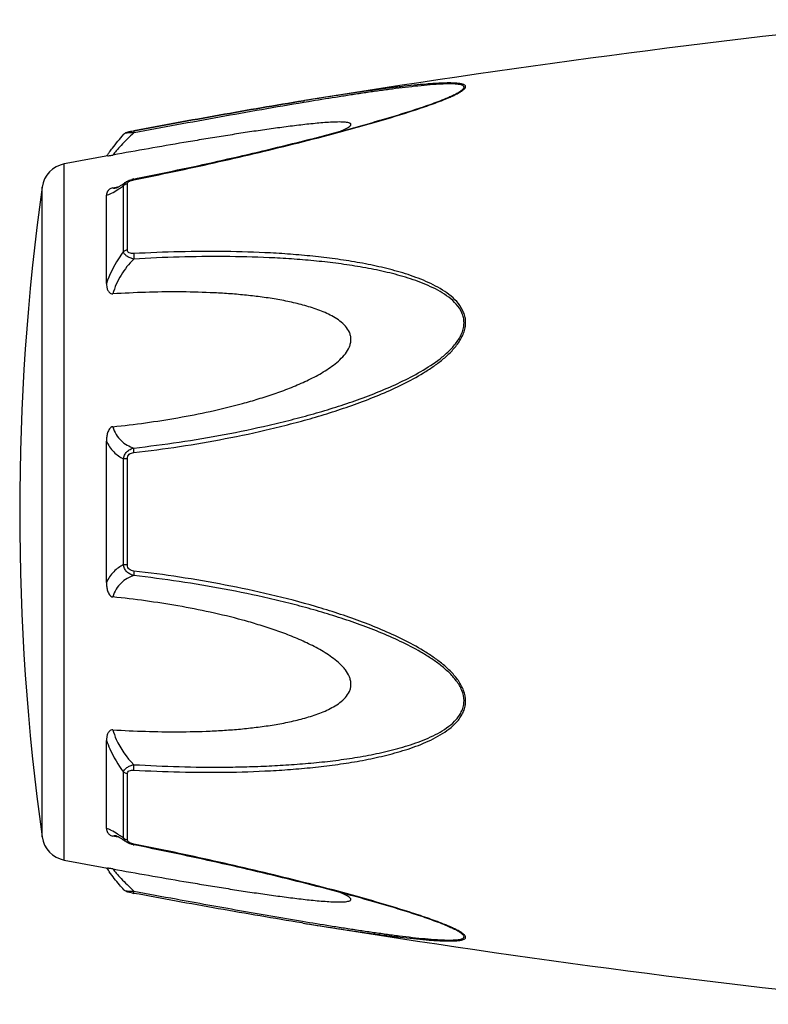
# Model space of a CAD drawing. Header units: millimetres. Extents: x -727 to 69715, y -15705 to 98123.
# Tile 133 of 256: x 36613 to 36649, y -15012 to -14966. Entities that reach past the tile are written whole.
import ezdxf

# ---------------------------------------------------------------- set-up
doc = ezdxf.new("R2010")
doc.units = ezdxf.units.MM

msp = doc.modelspace()

# ---------------------------------------------------------------- linework, layer by layer
at = {"color": 0, "linetype": 'Continuous'}
for p, q in [((36626.871, -14969.517), (36626.842, -14969.522)), ((36626.842, -14969.522), (36626.871, -14969.517)), ((36627.065, -14969.569), (36626.855, -14969.603)), ((36626.89, -14969.514), (36626.871, -14969.517)), ((36633.6, -14969.404), (36633.602, -14969.403)), ((36618.308, -14971.111), (36618.308, -14971.111)), ((36618.767, -14970.943), (36618.784, -14970.94)), ((36618.804, -14971.041), (36618.786, -14971.044)), ((36615.486, -15005.526), (36615.486, -14972.517)), ((36618.302, -14976.67), (36618.302, -14973.547)), ((36618.421, -14973.371), (36618.428, -14973.366)), ((36618.428, -14973.366), (36618.429, -14973.365)), ((36618.48, -14976.599), (36618.48, -14973.457)), ((36618.78, -14973.231), (36618.955, -14973.196)), ((36614.437, -15004.427), (36614.437, -14973.616)), ((36617.486, -14978.181), (36617.486, -14973.997)), ((36617.794, -14973.647), (36617.944, -14973.619)), ((36617.944, -14973.619), (36618.073, -14973.594)), ((36617.955, -14973.655), (36617.955, -14973.654)), ((36617.486, -14992.369), (36617.486, -14985.657)), ((36618.302, -14991.518), (36618.302, -14986.506)), ((36618.48, -14991.532), (36618.48, -14986.492)), ((36617.486, -15004.037), (36617.486, -14999.849)), ((36618.302, -15004.486), (36618.302, -15001.359)), ((36618.48, -15004.576), (36618.48, -15001.43)), ((36617.949, -15004.417), (36617.794, -15004.388)), ((36618.076, -15004.442), (36617.949, -15004.417)), ((36617.956, -15004.38), (36617.956, -15004.38)), ((36618.429, -15004.668), (36618.421, -15004.662)), ((36618.43, -15004.668), (36618.429, -15004.668)), ((36618.971, -15004.841), (36618.78, -15004.803)), ((36626.814, -15008.516), (36626.766, -15008.509)), ((36633.579, -15008.623), (36633.577, -15008.623))]:
    msp.add_line(p, q, dxfattribs=at)
for centre, radius, start, end in [((36706.96, -15463.061), 500, 95.86353, 99.2151), ((36630.142, -14961.023), 9.088, 292.5987, 293.6391), ((36629.166, -14958.671), 11.634, 291.7214, 292.5819), ((36706.96, -15463.061), 499, 100.32224, 100.56288), ((36624.694, -14977.206), 8.803, 144.3884, 144.9605), ((36625.749, -14977.961), 10.1, 143.5801, 144.3916), ((36615.725, -14973.795), 1.3, 100.5629, 172.094), ((36619.057, -14974.626), 1.423, 101.209, 104.7713), ((36725.373, -14989.021), 112, 172.09404, 187.90596), ((36617.848, -14973.101), 0.564, 280.0673, 280.9293), ((36614.7, -14968.583), 6.132, 302.8759, 303.8307), ((36614.447, -15009.856), 6.609, 55.991, 57.3511), ((36612.654, -15012.501), 9.805, 54.8309, 55.9509), ((36615.725, -15004.248), 1.3, 187.906, 259.4371), ((36618.565, -15004.576), 0.085, 180.0437, 189.0843), ((36619.078, -15003.305), 1.527, 257.9795, 258.733), ((36706.96, -14514.982), 499, 259.43712, 259.67709), ((36624.38, -15001.066), 8.414, 214.9878, 215.2793), ((36625.661, -15000.154), 9.986, 215.3091, 216.3792), ((36620.259, -14999.11), 8.129, 259.0591, 259.5501), ((36706.96, -14514.982), 500, 260.77609, 264.13647), ((36629.106, -15019.507), 11.789, 67.6569, 68.2206), ((36630.066, -15017.186), 9.277, 66.4168, 67.6933)]:
    msp.add_arc(centre, radius, start, end, dxfattribs=at)
for points, knots in [([(36633.786, -14969.349), (36633.864, -14969.314), (36634.011, -14969.247), (36634.211, -14969.143), (36634.354, -14969.056), (36634.443, -14968.986), (36634.498, -14968.932), (36634.536, -14968.869), (36634.517, -14968.811), (36634.483, -14968.778), (36634.434, -14968.752), (36634.371, -14968.731), (36634.295, -14968.713), (36634.172, -14968.694), (36633.996, -14968.681), (36633.765, -14968.676), (36633.512, -14968.68), (36633.244, -14968.691), (36632.963, -14968.708), (36632.573, -14968.738), (36632.07, -14968.785), (36631.453, -14968.853), (36630.822, -14968.931), (36630.181, -14969.016), (36629.532, -14969.107), (36628.878, -14969.203), (36627.996, -14969.337), (36627.333, -14969.442), (36626.89, -14969.514)], [0, 0, 0, 0, 0.02948, 0.055907, 0.078214, 0.087353, 0.094931, 0.105555, 0.109954, 0.115017, 0.121315, 0.129009, 0.138057, 0.148338, 0.172058, 0.199047, 0.228459, 0.259634, 0.292171, 0.325754, 0.395293, 0.467136, 0.540634, 0.615369, 0.691049, 0.767475, 0.844512, 1, 1, 1, 1]), ([(36633.602, -14969.403), (36633.683, -14969.369), (36633.837, -14969.302), (36634.052, -14969.199), (36634.21, -14969.112), (36634.315, -14969.042), (36634.376, -14968.995), (36634.42, -14968.949), (36634.447, -14968.906), (36634.452, -14968.862), (36634.431, -14968.825), (36634.392, -14968.797), (36634.338, -14968.774), (36634.269, -14968.755), (36634.155, -14968.735), (36633.987, -14968.722), (36633.764, -14968.718), (36633.519, -14968.723), (36633.162, -14968.741), (36632.694, -14968.777), (36632.111, -14968.836), (36631.51, -14968.906), (36630.895, -14968.985), (36630.27, -14969.071), (36629.638, -14969.163), (36629.001, -14969.259), (36628.142, -14969.393), (36627.497, -14969.497), (36627.065, -14969.569)], [0, 0, 0, 0, 0.03089, 0.059177, 0.083881, 0.094457, 0.103528, 0.11093, 0.116684, 0.121223, 0.125685, 0.131127, 0.137993, 0.146338, 0.156051, 0.17896, 0.205464, 0.234539, 0.265468, 0.331155, 0.400252, 0.471609, 0.544574, 0.618731, 0.693793, 0.769568, 0.845928, 1, 1, 1, 1]), ([(36618.784, -14970.94), (36620.133, -14970.691), (36622.816, -14970.202), (36625.504, -14969.739), (36626.842, -14969.522)], [0, 0, 0, 0, 0.502936, 1, 1, 1, 1]), ([(36618.786, -14973.268), (36620.059, -14973.014), (36621.964, -14972.612), (36624.49, -14972.03), (36626.37, -14971.575), (36627.925, -14971.177), (36629.156, -14970.844), (36630.36, -14970.506), (36631.538, -14970.155), (36632.671, -14969.78), (36633.213, -14969.583), (36633.472, -14969.479)], [0, 0, 0, 0, 0.256646, 0.384673, 0.512244, 0.638988, 0.701822, 0.764153, 0.886175, 0.944757, 1, 1, 1, 1]), ([(36626.842, -14969.522), (36625.504, -14969.739), (36622.817, -14970.202), (36620.134, -14970.691), (36618.786, -14970.94)], [0, 0, 0, 0, 0.496975, 1, 1, 1, 1]), ([(36626.855, -14969.603), (36625.518, -14969.826), (36622.833, -14970.297), (36620.152, -14970.79), (36618.804, -14971.041)], [0, 0, 0, 0, 0.497132, 1, 1, 1, 1]), ([(36618.955, -14973.196), (36620.229, -14972.941), (36622.135, -14972.539), (36624.662, -14971.956), (36626.232, -14971.576), (36627.48, -14971.262), (36628.407, -14971.019), (36629.327, -14970.77), (36630.236, -14970.515), (36631.128, -14970.252), (36631.996, -14969.982), (36632.821, -14969.705), (36633.351, -14969.508), (36633.602, -14969.403)], [0, 0, 0, 0, 0.25737, 0.385747, 0.513657, 0.577329, 0.64069, 0.703648, 0.766063, 0.827658, 0.887975, 0.946116, 1, 1, 1, 1]), ([(36628.586, -14970.97), (36628.635, -14970.949), (36628.728, -14970.908), (36628.857, -14970.846), (36628.963, -14970.784), (36629.033, -14970.733), (36629.07, -14970.692), (36629.085, -14970.665), (36629.088, -14970.638), (36629.076, -14970.614), (36629.054, -14970.595), (36629.007, -14970.572), (36628.928, -14970.552), (36628.814, -14970.537), (36628.626, -14970.526), (36628.362, -14970.529), (36628.022, -14970.545), (36627.66, -14970.572), (36627.284, -14970.607), (36626.899, -14970.648), (36626.507, -14970.694), (36626.109, -14970.744), (36625.707, -14970.797), (36625.166, -14970.871), (36624.483, -14970.97), (36623.659, -14971.096), (36622.83, -14971.227), (36621.996, -14971.363), (36620.879, -14971.55), (36619.478, -14971.793), (36618.356, -14971.993), (36617.794, -14972.094)], [0, 0, 0, 0, 0.013224, 0.025246, 0.035584, 0.043707, 0.046793, 0.049242, 0.051265, 0.053246, 0.055591, 0.058505, 0.066098, 0.075763, 0.087038, 0.112872, 0.141444, 0.171707, 0.203125, 0.235343, 0.268137, 0.301392, 0.33501, 0.368911, 0.437385, 0.506544, 0.576211, 0.646269, 0.71663, 0.85801, 1, 1, 1, 1]), ([(36617.622, -14971.965), (36617.67, -14971.9), (36617.889, -14971.608), (36618.121, -14971.326), (36618.308, -14971.112)], [0, 0, 0, 0, 0.221481, 1, 1, 1, 1]), ([(36618.786, -14971.044), (36618.577, -14971.236), (36618.293, -14971.516), (36617.97, -14971.874), (36617.845, -14972.027), (36617.794, -14972.094)], [0, 0, 0, 0, 0.588807, 0.825815, 1, 1, 1, 1]), ([(36618.308, -14971.112), (36618.337, -14971.078), (36618.403, -14971.03), (36618.519, -14970.994), (36618.637, -14970.968), (36618.722, -14970.951), (36618.767, -14970.943)], [0, 0, 0, 0, 0.265729, 0.479644, 0.722816, 1, 1, 1, 1]), ([(36618.786, -14971.044), (36618.731, -14971.042), (36618.627, -14971.042), (36618.486, -14971.051), (36618.388, -14971.069), (36618.333, -14971.091), (36618.314, -14971.104), (36618.308, -14971.112)], [0, 0, 0, 0, 0.33971, 0.636245, 0.862204, 0.94183, 1, 1, 1, 1]), ([(36618.784, -14970.94), (36618.781, -14970.94), (36618.78, -14970.953), (36618.78, -14970.971), (36618.782, -14971.005), (36618.785, -14971.03), (36618.786, -14971.044)], [0, 0, 0, 0, 0.078563, 0.274425, 0.586251, 1, 1, 1, 1]), ([(36617.547, -14972.137), (36617.56, -14972.135), (36617.642, -14972.12), (36617.724, -14972.107), (36617.794, -14972.094)], [0, 0, 0, 0, 0.14802, 1, 1, 1, 1]), ([(36618.087, -14973.586), (36618.111, -14973.572), (36618.225, -14973.504), (36618.335, -14973.43), (36618.421, -14973.371)], [0, 0, 0, 0, 0.212027, 1, 1, 1, 1]), ([(36618.114, -14973.676), (36618.13, -14973.666), (36618.192, -14973.624), (36618.255, -14973.58), (36618.302, -14973.547)], [0, 0, 0, 0, 0.242177, 1, 1, 1, 1]), ([(36618.302, -14973.547), (36618.308, -14973.512), (36618.339, -14973.441), (36618.395, -14973.389), (36618.428, -14973.366)], [0, 0, 0, 0, 0.468978, 1, 1, 1, 1]), ([(36618.48, -14973.457), (36618.463, -14973.46), (36618.397, -14973.475), (36618.336, -14973.511), (36618.302, -14973.547)], [0, 0, 0, 0, 0.258764, 1, 1, 1, 1]), ([(36618.429, -14973.365), (36618.44, -14973.358), (36618.484, -14973.329), (36618.532, -14973.306), (36618.569, -14973.292)], [0, 0, 0, 0, 0.247211, 1, 1, 1, 1]), ([(36618.48, -14973.457), (36618.48, -14973.452), (36618.483, -14973.427), (36618.496, -14973.404), (36618.508, -14973.39)], [0, 0, 0, 0, 0.225175, 1, 1, 1, 1]), ([(36618.508, -14973.39), (36618.513, -14973.385), (36618.533, -14973.364), (36618.557, -14973.348), (36618.576, -14973.338)], [0, 0, 0, 0, 0.225244, 1, 1, 1, 1]), ([(36618.576, -14973.338), (36618.582, -14973.335), (36618.604, -14973.323), (36618.627, -14973.313), (36618.645, -14973.307)], [0, 0, 0, 0, 0.241505, 1, 1, 1, 1]), ([(36618.645, -14973.307), (36618.657, -14973.302), (36618.703, -14973.287), (36618.75, -14973.275), (36618.786, -14973.268)], [0, 0, 0, 0, 0.246414, 1, 1, 1, 1]), ([(36618.786, -14973.268), (36618.785, -14973.263), (36618.783, -14973.254), (36618.781, -14973.242), (36618.781, -14973.235), (36618.779, -14973.231), (36618.78, -14973.231)], [0, 0, 0, 0, 0.428218, 0.741394, 0.932956, 1, 1, 1, 1]), ([(36617.794, -14973.647), (36617.762, -14973.654), (36617.704, -14973.671), (36617.615, -14973.724), (36617.543, -14973.801), (36617.496, -14973.9), (36617.486, -14973.966), (36617.486, -14973.997)], [0, 0, 0, 0, 0.19482, 0.35748, 0.608365, 0.813655, 1, 1, 1, 1]), ([(36617.486, -14973.997), (36617.524, -14973.99), (36617.606, -14973.965), (36617.79, -14973.882), (36617.931, -14973.796), (36618.029, -14973.732)], [0, 0, 0, 0, 0.189472, 0.420855, 1, 1, 1, 1]), ([(36617.794, -14973.647), (36617.804, -14973.652), (36617.853, -14973.668), (36617.907, -14973.663), (36617.946, -14973.656)], [0, 0, 0, 0, 0.213215, 1, 1, 1, 1]), ([(36617.951, -14973.655), (36617.948, -14973.656), (36617.946, -14973.657), (36617.941, -14973.657), (36617.949, -14973.655), (36617.954, -14973.653), (36617.973, -14973.645), (36617.994, -14973.635), (36618.022, -14973.622), (36618.053, -14973.605), (36618.075, -14973.593), (36618.087, -14973.586)], [0, 0, 0, 0, 0.050729, 0.053439, 0.064665, 0.125059, 0.230112, 0.374221, 0.553235, 0.763061, 1, 1, 1, 1]), ([(36618.302, -14976.67), (36618.216, -14976.783), (36617.886, -14977.253), (36617.628, -14977.773), (36617.486, -14978.181)], [0, 0, 0, 0, 0.246978, 1, 1, 1, 1]), ([(36618.48, -14976.599), (36618.463, -14976.601), (36618.4, -14976.613), (36618.338, -14976.64), (36618.302, -14976.67)], [0, 0, 0, 0, 0.266982, 1, 1, 1, 1]), ([(36618.787, -14977.025), (36618.727, -14977.012), (36618.612, -14976.978), (36618.462, -14976.901), (36618.349, -14976.8), (36618.309, -14976.712), (36618.302, -14976.67)], [0, 0, 0, 0, 0.291894, 0.562609, 0.798475, 1, 1, 1, 1]), ([(36618.786, -14976.768), (36618.748, -14976.77), (36618.676, -14976.769), (36618.575, -14976.746), (36618.496, -14976.687), (36618.48, -14976.626), (36618.48, -14976.599)], [0, 0, 0, 0, 0.287056, 0.554503, 0.787456, 1, 1, 1, 1]), ([(36618.786, -14976.768), (36618.781, -14976.808), (36618.778, -14976.894), (36618.782, -14976.98), (36618.787, -14977.025)], [0, 0, 0, 0, 0.467767, 1, 1, 1, 1]), ([(36618.786, -14986.204), (36619.512, -14986.12), (36620.963, -14985.928), (36623.129, -14985.559), (36624.922, -14985.172), (36626.348, -14984.818), (36627.413, -14984.526), (36628.469, -14984.199), (36629.514, -14983.835), (36630.546, -14983.43), (36631.556, -14982.971), (36632.369, -14982.531), (36632.989, -14982.13), (36633.432, -14981.799), (36633.84, -14981.432), (36634.191, -14981.018), (36634.413, -14980.628), (36634.511, -14980.294), (36634.535, -14980.04), (36634.509, -14979.791), (36634.413, -14979.477), (36634.195, -14979.123), (36633.84, -14978.776), (36633.431, -14978.487), (36632.988, -14978.242), (36632.365, -14977.959), (36631.55, -14977.674), (36630.541, -14977.408), (36629.51, -14977.198), (36628.464, -14977.032), (36627.408, -14976.903), (36626.345, -14976.805), (36624.916, -14976.711), (36623.12, -14976.658), (36620.955, -14976.671), (36619.509, -14976.728), (36618.786, -14976.768)], [0, 0, 0, 0, 0.063635, 0.127396, 0.191296, 0.223303, 0.255348, 0.287434, 0.319562, 0.351727, 0.383919, 0.416107, 0.432182, 0.448215, 0.464156, 0.479907, 0.495291, 0.502793, 0.510127, 0.517331, 0.52445, 0.538608, 0.552922, 0.567437, 0.582127, 0.596956, 0.626929, 0.657232, 0.687777, 0.718508, 0.74939, 0.780398, 0.811517, 0.874045, 0.936883, 1, 1, 1, 1]), ([(36618.787, -14977.025), (36618.556, -14977.254), (36618.147, -14977.765), (36617.876, -14978.366), (36617.794, -14978.68)], [0, 0, 0, 0, 0.500208, 1, 1, 1, 1]), ([(36618.787, -14985.987), (36619.505, -14985.906), (36620.939, -14985.719), (36623.081, -14985.363), (36624.855, -14984.99), (36626.266, -14984.648), (36627.321, -14984.368), (36628.367, -14984.054), (36629.404, -14983.705), (36630.428, -14983.317), (36631.433, -14982.879), (36632.407, -14982.374), (36633.175, -14981.877), (36633.731, -14981.409), (36634.035, -14981.074), (36634.234, -14980.779), (36634.353, -14980.545), (36634.432, -14980.3), (36634.458, -14980.049), (36634.43, -14979.803), (36634.327, -14979.495), (36634.096, -14979.154), (36633.73, -14978.827), (36633.313, -14978.558), (36632.866, -14978.33), (36632.399, -14978.134), (36631.918, -14977.964), (36631.262, -14977.766), (36630.423, -14977.562), (36629.4, -14977.371), (36628.363, -14977.221), (36627.317, -14977.106), (36626.264, -14977.019), (36624.85, -14976.939), (36623.072, -14976.899), (36620.931, -14976.922), (36619.502, -14976.984), (36618.787, -14977.025)], [0, 0, 0, 0, 0.063589, 0.127295, 0.191136, 0.223111, 0.255121, 0.287171, 0.319267, 0.351401, 0.383569, 0.41575, 0.447866, 0.463844, 0.479652, 0.487454, 0.495134, 0.502662, 0.51, 0.517195, 0.524298, 0.538439, 0.552765, 0.567303, 0.582017, 0.596869, 0.611832, 0.626888, 0.657217, 0.687781, 0.718525, 0.749415, 0.780427, 0.811548, 0.874072, 0.936899, 1, 1, 1, 1]), ([(36617.486, -14978.181), (36617.486, -14978.232), (36617.495, -14978.336), (36617.53, -14978.461), (36617.578, -14978.554), (36617.628, -14978.619), (36617.7, -14978.672), (36617.763, -14978.682), (36617.794, -14978.68)], [0, 0, 0, 0, 0.238003, 0.476366, 0.597445, 0.721615, 0.853559, 1, 1, 1, 1]), ([(36617.794, -14984.975), (36618.31, -14984.923), (36619.342, -14984.8), (36620.884, -14984.559), (36622.419, -14984.26), (36623.687, -14983.953), (36624.693, -14983.664), (36625.441, -14983.423), (36626.18, -14983.153), (36626.905, -14982.846), (36627.492, -14982.551), (36627.942, -14982.281), (36628.264, -14982.058), (36628.565, -14981.809), (36628.829, -14981.527), (36628.997, -14981.254), (36629.073, -14981.018), (36629.093, -14980.838), (36629.073, -14980.661), (36628.998, -14980.439), (36628.83, -14980.194), (36628.564, -14979.96), (36628.263, -14979.765), (36627.94, -14979.601), (36627.489, -14979.412), (36626.901, -14979.224), (36626.177, -14979.048), (36625.438, -14978.911), (36624.691, -14978.804), (36623.936, -14978.721), (36623.177, -14978.66), (36622.159, -14978.604), (36620.879, -14978.576), (36619.338, -14978.598), (36618.309, -14978.647), (36617.794, -14978.68)], [0, 0, 0, 0, 0.063495, 0.12712, 0.190878, 0.25478, 0.286791, 0.31884, 0.350926, 0.383041, 0.415158, 0.431203, 0.447213, 0.463143, 0.478902, 0.4943, 0.5018, 0.509129, 0.516317, 0.523425, 0.537606, 0.551987, 0.566584, 0.581352, 0.596258, 0.626376, 0.656797, 0.687441, 0.718253, 0.749203, 0.780268, 0.811433, 0.874017, 0.936884, 1, 1, 1, 1]), ([(36617.794, -14984.975), (36617.761, -14984.979), (36617.695, -14985.005), (36617.627, -14985.082), (36617.578, -14985.17), (36617.53, -14985.294), (36617.495, -14985.457), (36617.486, -14985.59), (36617.486, -14985.656)], [0, 0, 0, 0, 0.125535, 0.252013, 0.377694, 0.502869, 0.751849, 1, 1, 1, 1]), ([(36617.794, -14984.975), (36617.832, -14985.104), (36617.932, -14985.345), (36618.166, -14985.644), (36618.458, -14985.859), (36618.676, -14985.951), (36618.787, -14985.987)], [0, 0, 0, 0, 0.272929, 0.523074, 0.761734, 1, 1, 1, 1]), ([(36617.486, -14985.657), (36617.573, -14985.846), (36617.798, -14986.187), (36618.131, -14986.423), (36618.302, -14986.506)], [0, 0, 0, 0, 0.522223, 1, 1, 1, 1]), ([(36618.302, -14986.506), (36618.308, -14986.444), (36618.342, -14986.319), (36618.452, -14986.161), (36618.606, -14986.047), (36618.726, -14986.002), (36618.787, -14985.987)], [0, 0, 0, 0, 0.250125, 0.500215, 0.750197, 1, 1, 1, 1]), ([(36618.786, -14986.204), (36618.783, -14986.162), (36618.779, -14986.09), (36618.782, -14986.017), (36618.787, -14985.987)], [0, 0, 0, 0, 0.583261, 1, 1, 1, 1]), ([(36618.48, -14986.492), (36618.463, -14986.492), (36618.404, -14986.494), (36618.344, -14986.499), (36618.302, -14986.506)], [0, 0, 0, 0, 0.284006, 1, 1, 1, 1]), ([(36618.48, -14986.492), (36618.48, -14986.453), (36618.494, -14986.375), (36618.568, -14986.28), (36618.672, -14986.225), (36618.748, -14986.209), (36618.786, -14986.204)], [0, 0, 0, 0, 0.249368, 0.500015, 0.750587, 1, 1, 1, 1]), ([(36618.302, -14991.518), (36618.131, -14991.602), (36617.798, -14991.838), (36617.574, -14992.18), (36617.486, -14992.369)], [0, 0, 0, 0, 0.477899, 1, 1, 1, 1]), ([(36618.787, -14992.037), (36618.725, -14992.022), (36618.606, -14991.977), (36618.452, -14991.863), (36618.342, -14991.705), (36618.308, -14991.581), (36618.302, -14991.518)], [0, 0, 0, 0, 0.249817, 0.499798, 0.74986, 1, 1, 1, 1]), ([(36618.48, -14991.532), (36618.463, -14991.532), (36618.404, -14991.53), (36618.344, -14991.525), (36618.302, -14991.518)], [0, 0, 0, 0, 0.284019, 1, 1, 1, 1]), ([(36618.786, -14991.82), (36618.748, -14991.815), (36618.672, -14991.799), (36618.568, -14991.744), (36618.494, -14991.649), (36618.48, -14991.571), (36618.48, -14991.532)], [0, 0, 0, 0, 0.249451, 0.500018, 0.750583, 1, 1, 1, 1]), ([(36618.787, -14992.037), (36618.675, -14992.073), (36618.457, -14992.166), (36618.166, -14992.381), (36617.932, -14992.68), (36617.832, -14992.921), (36617.794, -14993.05)], [0, 0, 0, 0, 0.238394, 0.476974, 0.727116, 1, 1, 1, 1]), ([(36618.786, -14991.82), (36618.782, -14991.862), (36618.779, -14991.934), (36618.781, -14992.007), (36618.787, -14992.037)], [0, 0, 0, 0, 0.582827, 1, 1, 1, 1]), ([(36618.786, -15001.261), (36619.51, -15001.301), (36620.956, -15001.36), (36623.121, -15001.375), (36624.917, -15001.315), (36626.345, -15001.222), (36627.409, -15001.126), (36628.465, -15000.996), (36629.51, -15000.829), (36630.541, -15000.619), (36631.55, -15000.352), (36632.366, -15000.067), (36632.988, -14999.783), (36633.431, -14999.538), (36633.84, -14999.249), (36634.136, -14998.957), (36634.326, -14998.69), (36634.439, -14998.471), (36634.511, -14998.234), (36634.544, -14997.899), (36634.452, -14997.47), (36634.193, -14997.005), (36633.841, -14996.592), (36633.432, -14996.225), (36632.989, -14995.894), (36632.369, -14995.493), (36631.555, -14995.053), (36630.545, -14994.594), (36629.514, -14994.189), (36628.468, -14993.826), (36627.06, -14993.392), (36625.282, -14992.925), (36623.127, -14992.471), (36620.962, -14992.098), (36619.512, -14991.904), (36618.786, -14991.82)], [0, 0, 0, 0, 0.063127, 0.125969, 0.188473, 0.219596, 0.250616, 0.281496, 0.312222, 0.342767, 0.373071, 0.403045, 0.417875, 0.432563, 0.447076, 0.461383, 0.468491, 0.475585, 0.482706, 0.489913, 0.504703, 0.520085, 0.535843, 0.551789, 0.567824, 0.583902, 0.616092, 0.648285, 0.680449, 0.712576, 0.744661, 0.808707, 0.872603, 0.936364, 1, 1, 1, 1]), ([(36618.787, -15001.003), (36619.503, -15001.044), (36620.933, -15001.107), (36622.719, -15001.128), (36624.143, -15001.104), (36625.205, -15001.064), (36626.264, -15001.003), (36627.318, -15000.92), (36628.364, -15000.805), (36629.4, -15000.652), (36630.424, -15000.461), (36631.428, -15000.217), (36632.242, -14999.955), (36632.867, -14999.693), (36633.314, -14999.465), (36633.73, -14999.196), (36634.036, -14998.921), (36634.234, -14998.664), (36634.355, -14998.453), (36634.432, -14998.221), (36634.468, -14997.889), (36634.368, -14997.464), (36634.095, -14997.011), (36633.731, -14996.614), (36633.315, -14996.262), (36632.868, -14995.947), (36632.245, -14995.564), (36631.433, -14995.143), (36630.428, -14994.705), (36629.404, -14994.317), (36628.366, -14993.97), (36627.32, -14993.657), (36626.266, -14993.373), (36624.855, -14993.031), (36623.08, -14992.667), (36620.938, -14992.306), (36619.504, -14992.118), (36618.787, -14992.037)], [0, 0, 0, 0, 0.063114, 0.125949, 0.157245, 0.188456, 0.219582, 0.250607, 0.281495, 0.312234, 0.342798, 0.373129, 0.40314, 0.417992, 0.432705, 0.447241, 0.461558, 0.468661, 0.475744, 0.482848, 0.490045, 0.504858, 0.520307, 0.536124, 0.552106, 0.56816, 0.584244, 0.616427, 0.648598, 0.680734, 0.712828, 0.744881, 0.776894, 0.808867, 0.872702, 0.936412, 1, 1, 1, 1]), ([(36617.486, -14992.369), (36617.486, -14992.435), (36617.495, -14992.568), (36617.53, -14992.731), (36617.578, -14992.856), (36617.627, -14992.944), (36617.695, -14993.02), (36617.761, -14993.047), (36617.794, -14993.05)], [0, 0, 0, 0, 0.248169, 0.497163, 0.622341, 0.748019, 0.874484, 1, 1, 1, 1]), ([(36617.794, -14999.349), (36618.309, -14999.381), (36619.338, -14999.43), (36620.879, -14999.452), (36622.159, -14999.424), (36623.177, -14999.367), (36623.936, -14999.306), (36624.69, -14999.223), (36625.438, -14999.116), (36626.177, -14998.978), (36626.901, -14998.802), (36627.489, -14998.614), (36627.94, -14998.425), (36628.263, -14998.261), (36628.564, -14998.066), (36628.83, -14997.831), (36628.998, -14997.587), (36629.074, -14997.364), (36629.093, -14997.187), (36629.073, -14997.007), (36628.996, -14996.771), (36628.863, -14996.553), (36628.698, -14996.359), (36628.516, -14996.175), (36628.264, -14995.967), (36627.942, -14995.743), (36627.492, -14995.473), (36626.905, -14995.178), (36626.18, -14994.871), (36625.441, -14994.601), (36624.693, -14994.36), (36623.687, -14994.072), (36622.419, -14993.765), (36620.884, -14993.466), (36619.342, -14993.226), (36618.31, -14993.103), (36617.794, -14993.05)], [0, 0, 0, 0, 0.063112, 0.125975, 0.188555, 0.219719, 0.250782, 0.281729, 0.312543, 0.343186, 0.373609, 0.403727, 0.418634, 0.433407, 0.448005, 0.462391, 0.476578, 0.483689, 0.490881, 0.498215, 0.505719, 0.521118, 0.528977, 0.536891, 0.552822, 0.568831, 0.584876, 0.616992, 0.649103, 0.681187, 0.713234, 0.745242, 0.809138, 0.87289, 0.93651, 1, 1, 1, 1]), ([(36617.794, -14999.349), (36617.763, -14999.347), (36617.7, -14999.356), (36617.628, -14999.409), (36617.578, -14999.474), (36617.53, -14999.568), (36617.495, -14999.693), (36617.486, -14999.797), (36617.486, -14999.848)], [0, 0, 0, 0, 0.146355, 0.278259, 0.402425, 0.523518, 0.761934, 1, 1, 1, 1]), ([(36617.794, -14999.349), (36617.835, -14999.504), (36618.051, -15000.117), (36618.442, -15000.66), (36618.787, -15001.003)], [0, 0, 0, 0, 0.247925, 1, 1, 1, 1]), ([(36617.486, -14999.849), (36617.534, -14999.985), (36617.745, -15000.518), (36618.042, -15001.017), (36618.302, -15001.359)], [0, 0, 0, 0, 0.251574, 1, 1, 1, 1]), ([(36618.302, -15001.359), (36618.309, -15001.317), (36618.349, -15001.229), (36618.462, -15001.128), (36618.613, -15001.05), (36618.727, -15001.016), (36618.787, -15001.003)], [0, 0, 0, 0, 0.201639, 0.43756, 0.708236, 1, 1, 1, 1]), ([(36618.786, -15001.261), (36618.782, -15001.221), (36618.779, -15001.134), (36618.783, -15001.048), (36618.787, -15001.003)], [0, 0, 0, 0, 0.467922, 1, 1, 1, 1]), ([(36618.48, -15001.43), (36618.463, -15001.428), (36618.4, -15001.416), (36618.338, -15001.389), (36618.302, -15001.359)], [0, 0, 0, 0, 0.267018, 1, 1, 1, 1]), ([(36618.48, -15001.43), (36618.48, -15001.402), (36618.496, -15001.342), (36618.575, -15001.283), (36618.676, -15001.26), (36618.749, -15001.259), (36618.786, -15001.261)], [0, 0, 0, 0, 0.212614, 0.445637, 0.713059, 1, 1, 1, 1]), ([(36618.013, -15004.291), (36617.918, -15004.23), (36617.782, -15004.148), (36617.603, -15004.068), (36617.523, -15004.044), (36617.486, -15004.037)], [0, 0, 0, 0, 0.577794, 0.80943, 1, 1, 1, 1]), ([(36617.486, -15004.037), (36617.486, -15004.069), (36617.496, -15004.135), (36617.543, -15004.234), (36617.615, -15004.311), (36617.704, -15004.364), (36617.762, -15004.382), (36617.794, -15004.388)], [0, 0, 0, 0, 0.186516, 0.391937, 0.642812, 0.805374, 1, 1, 1, 1]), ([(36617.956, -15004.38), (36617.94, -15004.377), (36617.887, -15004.369), (36617.829, -15004.372), (36617.794, -15004.388)], [0, 0, 0, 0, 0.296315, 1, 1, 1, 1]), ([(36618.091, -15004.45), (36618.062, -15004.434), (36618.016, -15004.409), (36617.969, -15004.387), (36617.951, -15004.38)], [0, 0, 0, 0, 0.632551, 1, 1, 1, 1]), ([(36618.421, -15004.662), (36618.39, -15004.641), (36618.282, -15004.568), (36618.172, -15004.497), (36618.091, -15004.45)], [0, 0, 0, 0, 0.283099, 1, 1, 1, 1]), ([(36618.48, -15004.576), (36618.463, -15004.573), (36618.397, -15004.558), (36618.336, -15004.522), (36618.302, -15004.486)], [0, 0, 0, 0, 0.258792, 1, 1, 1, 1]), ([(36618.429, -15004.668), (36618.396, -15004.645), (36618.339, -15004.593), (36618.308, -15004.521), (36618.302, -15004.486)], [0, 0, 0, 0, 0.53106, 1, 1, 1, 1]), ([(36618.624, -15004.762), (36618.607, -15004.756), (36618.539, -15004.732), (36618.474, -15004.699), (36618.429, -15004.668)], [0, 0, 0, 0, 0.254193, 1, 1, 1, 1]), ([(36618.578, -15004.696), (36618.565, -15004.689), (36618.524, -15004.664), (36618.486, -15004.623), (36618.481, -15004.589)], [0, 0, 0, 0, 0.308636, 1, 1, 1, 1]), ([(36618.647, -15004.727), (36618.641, -15004.725), (36618.617, -15004.716), (36618.594, -15004.705), (36618.578, -15004.696)], [0, 0, 0, 0, 0.257368, 1, 1, 1, 1]), ([(36618.785, -15004.765), (36618.784, -15004.77), (36618.783, -15004.779), (36618.78, -15004.792), (36618.781, -15004.798), (36618.779, -15004.802), (36618.78, -15004.803)], [0, 0, 0, 0, 0.428099, 0.741246, 0.932847, 1, 1, 1, 1]), ([(36633.48, -15008.56), (36633.22, -15008.456), (36632.679, -15008.259), (36631.545, -15007.883), (36630.062, -15007.439), (36628.236, -15006.938), (36625.747, -15006.298), (36622.597, -15005.559), (36620.06, -15005.02), (36618.785, -15004.765)], [0, 0, 0, 0, 0.055213, 0.113792, 0.23581, 0.360995, 0.487722, 0.743348, 1, 1, 1, 1]), ([(36633.579, -15008.623), (36633.327, -15008.519), (36632.797, -15008.322), (36631.973, -15008.046), (36631.107, -15007.777), (36629.912, -15007.425), (36628.388, -15007.007), (36625.909, -15006.37), (36622.77, -15005.633), (36620.241, -15005.095), (36618.971, -15004.841)], [0, 0, 0, 0, 0.054079, 0.112293, 0.172626, 0.23422, 0.359577, 0.486553, 0.742745, 1, 1, 1, 1]), ([(36617.794, -15005.948), (36617.763, -15005.942), (36617.679, -15005.927), (36617.594, -15005.914), (36617.542, -15005.905)], [0, 0, 0, 0, 0.376124, 1, 1, 1, 1]), ([(36618.308, -15006.932), (36618.242, -15006.856), (36618.005, -15006.578), (36617.778, -15006.29), (36617.62, -15006.077)], [0, 0, 0, 0, 0.274505, 1, 1, 1, 1]), ([(36617.794, -15005.948), (36617.845, -15006.015), (36617.971, -15006.169), (36618.194, -15006.417), (36618.472, -15006.702), (36618.678, -15006.899), (36618.787, -15006.999)], [0, 0, 0, 0, 0.174298, 0.411219, 0.692021, 1, 1, 1, 1]), ([(36617.794, -15005.948), (36618.357, -15006.05), (36619.48, -15006.25), (36620.884, -15006.492), (36622.003, -15006.68), (36622.838, -15006.816), (36623.668, -15006.947), (36624.493, -15007.073), (36625.177, -15007.171), (36625.719, -15007.246), (36626.122, -15007.298), (36626.52, -15007.348), (36626.912, -15007.394), (36627.298, -15007.434), (36627.674, -15007.469), (36628.036, -15007.495), (36628.376, -15007.511), (36628.639, -15007.513), (36628.825, -15007.501), (36628.937, -15007.485), (36629.015, -15007.465), (36629.059, -15007.44), (36629.08, -15007.42), (36629.088, -15007.395), (36629.083, -15007.368), (36629.066, -15007.341), (36629.026, -15007.299), (36628.953, -15007.247), (36628.845, -15007.186), (36628.714, -15007.122), (36628.62, -15007.081), (36628.57, -15007.061)], [0, 0, 0, 0, 0.142006, 0.283398, 0.353765, 0.423828, 0.493495, 0.562647, 0.631121, 0.66502, 0.698626, 0.731869, 0.764656, 0.796849, 0.828224, 0.858442, 0.886945, 0.912611, 0.92378, 0.93331, 0.940718, 0.943524, 0.945777, 0.947738, 0.949832, 0.952411, 0.955637, 0.963997, 0.974507, 0.98666, 1, 1, 1, 1]), ([(36618.716, -15007.091), (36618.676, -15007.083), (36618.602, -15007.068), (36618.497, -15007.044), (36618.394, -15007.009), (36618.334, -15006.963), (36618.308, -15006.932)], [0, 0, 0, 0, 0.273626, 0.507992, 0.727544, 1, 1, 1, 1]), ([(36618.308, -15006.932), (36618.314, -15006.939), (36618.333, -15006.953), (36618.388, -15006.975), (36618.486, -15006.992), (36618.627, -15007.002), (36618.732, -15007.001), (36618.787, -15006.999)], [0, 0, 0, 0, 0.057868, 0.137343, 0.363312, 0.660033, 1, 1, 1, 1]), ([(36618.785, -15007.104), (36618.782, -15007.103), (36618.781, -15007.09), (36618.78, -15007.073), (36618.783, -15007.038), (36618.785, -15007.013), (36618.787, -15006.999)], [0, 0, 0, 0, 0.078467, 0.274376, 0.586265, 1, 1, 1, 1]), ([(36626.766, -15008.509), (36625.441, -15008.293), (36622.778, -15007.834), (36620.121, -15007.351), (36618.785, -15007.104)], [0, 0, 0, 0, 0.497068, 1, 1, 1, 1]), ([(36618.787, -15006.999), (36619.457, -15007.123), (36621.128, -15007.432), (36623.791, -15007.914), (36625.786, -15008.258), (36626.78, -15008.424)], [0, 0, 0, 0, 0.251917, 0.627872, 1, 1, 1, 1]), ([(36626.78, -15008.424), (36627.225, -15008.498), (36627.892, -15008.608), (36628.778, -15008.747), (36629.437, -15008.847), (36630.09, -15008.943), (36630.735, -15009.033), (36631.372, -15009.116), (36631.995, -15009.191), (36632.599, -15009.254), (36633.086, -15009.293), (36633.457, -15009.313), (36633.714, -15009.32), (36633.948, -15009.318), (36634.126, -15009.306), (36634.249, -15009.287), (36634.324, -15009.27), (36634.384, -15009.247), (36634.428, -15009.22), (36634.452, -15009.181), (36634.447, -15009.136), (36634.421, -15009.092), (36634.376, -15009.045), (36634.315, -15008.996), (36634.208, -15008.924), (36634.045, -15008.833), (36633.823, -15008.727), (36633.663, -15008.658), (36633.579, -15008.623)], [0, 0, 0, 0, 0.153439, 0.229445, 0.304902, 0.379707, 0.453642, 0.526452, 0.597735, 0.666841, 0.732698, 0.763801, 0.793118, 0.81995, 0.843381, 0.853458, 0.862207, 0.869459, 0.875128, 0.87961, 0.884095, 0.889726, 0.896977, 0.905865, 0.916254, 0.94079, 0.969089, 1, 1, 1, 1]), ([(36626.814, -15008.516), (36627.261, -15008.589), (36627.93, -15008.695), (36628.82, -15008.831), (36629.48, -15008.927), (36630.135, -15009.019), (36630.781, -15009.105), (36631.418, -15009.183), (36632.041, -15009.252), (36632.549, -15009.3), (36632.943, -15009.33), (36633.226, -15009.348), (36633.498, -15009.359), (36633.753, -15009.364), (36633.987, -15009.359), (36634.166, -15009.345), (36634.291, -15009.326), (36634.369, -15009.309), (36634.434, -15009.287), (36634.484, -15009.261), (36634.518, -15009.229), (36634.531, -15009.187), (36634.518, -15009.142), (36634.488, -15009.097), (36634.441, -15009.05), (36634.352, -15008.98), (36634.208, -15008.891), (36634.005, -15008.786), (36633.857, -15008.719), (36633.778, -15008.684)], [0, 0, 0, 0, 0.155309, 0.232207, 0.308518, 0.38411, 0.45876, 0.532202, 0.604002, 0.673502, 0.707078, 0.73962, 0.77081, 0.800217, 0.827213, 0.851007, 0.8614, 0.870581, 0.878415, 0.8848, 0.889847, 0.894233, 0.899058, 0.905123, 0.912705, 0.92179, 0.943969, 0.970425, 1, 1, 1, 1])]:
    msp.add_open_spline(points, degree=3, knots=knots, dxfattribs=at)
for points in [[(36618.569, -14973.292), (36618.609, -14973.275), (36618.651, -14973.262), (36618.694, -14973.251)], [(36618.76, -15004.799), (36618.714, -15004.789), (36618.669, -15004.777), (36618.624, -15004.762)], [(36618.694, -15004.743), (36618.678, -15004.738), (36618.662, -15004.733), (36618.647, -15004.727)], [(36618.785, -15004.765), (36618.755, -15004.759), (36618.724, -15004.751), (36618.694, -15004.743)]]:
    msp.add_open_spline(points, degree=3, dxfattribs=at)

doc.saveas('drawing.dxf')
